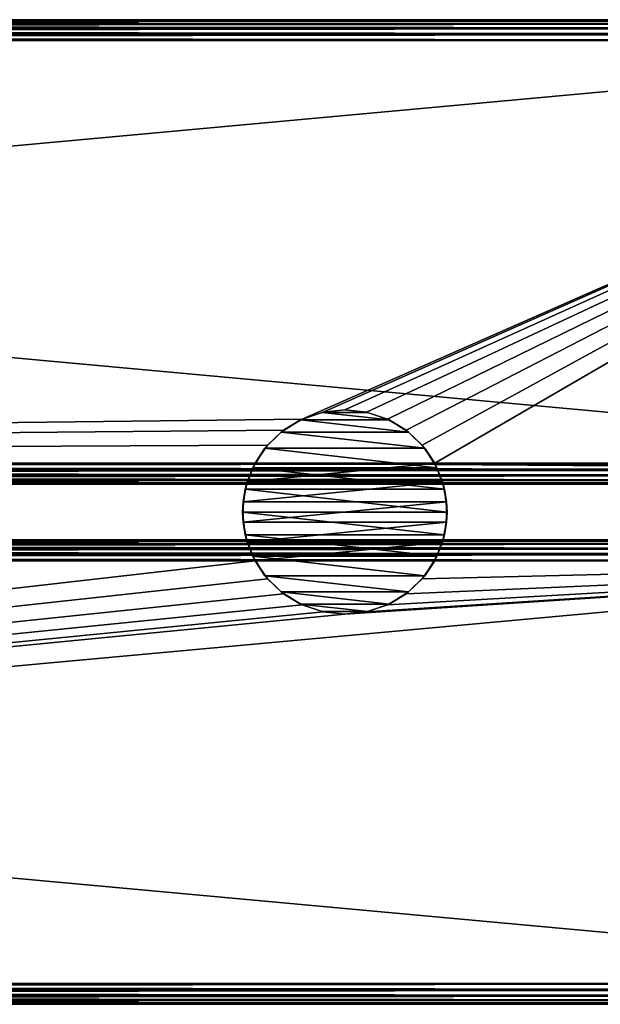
# Model space of a CAD drawing. Extents: x -54 to 446, y -6 to 1844.
# Tile 189 of 196: x 321 to 384, y 1415 to 1521. Entities that reach past the tile are written whole.
import ezdxf

# ---------------------------------------------------------------- set-up
doc = ezdxf.new("R2010")
doc.units = 0
doc.header["$LTSCALE"] = 52.148148
for name, color, linetype in [('10', 7, 'CONTINUOUS'), ('11', 7, 'CONTINUOUS'), ('12', 7, 'CONTINUOUS'), ('13', 7, 'CONTINUOUS'), ('14', 7, 'CONTINUOUS'), ('15', 7, 'CONTINUOUS'), ('16', 7, 'CONTINUOUS'), ('17', 7, 'CONTINUOUS'), ('18', 7, 'CONTINUOUS'), ('3', 7, 'CONTINUOUS'), ('4', 7, 'CONTINUOUS'), ('5', 7, 'CONTINUOUS'), ('51', 7, 'CONTINUOUS'), ('52', 7, 'CONTINUOUS'), ('53', 7, 'CONTINUOUS'), ('54', 7, 'CONTINUOUS'), ('6', 7, 'CONTINUOUS'), ('7', 7, 'CONTINUOUS'), ('8', 7, 'CONTINUOUS'), ('9', 7, 'CONTINUOUS')]:
    doc.layers.add(name, color=color, linetype=linetype)

msp = doc.modelspace()

# ---------------------------------------------------------------- linework, layer by layer
at = {"layer": '10', "color": 7, "linetype": 'CONTINUOUS'}
for points in [[(-52, 1465, 26.75), (444, 1465, 26.75), (-52, 1465, 21.25), (-52, 1465, 26.75)], [(444, 1465, 26.75), (444, 1465, 21.25), (-52, 1465, 21.25), (444, 1465, 26.75)]]:
    msp.add_3dface(points, dxfattribs=at)
at = {"layer": '11', "color": 7, "linetype": 'CONTINUOUS'}
for points in [[(-52, 1521, 26.75), (-52, 1520.89, 27.45), (444, 1521, 26.75), (-52, 1521, 26.75)], [(444, 1521, 26.75), (-52, 1520.89, 27.45), (444, 1520.89, 27.45), (444, 1521, 26.75)], [(-52, 1520.89, 27.45), (-52, 1520.57, 28.07), (444, 1520.89, 27.45), (-52, 1520.89, 27.45)], [(444, 1520.89, 27.45), (-52, 1520.57, 28.07), (444, 1520.57, 28.07), (444, 1520.89, 27.45)], [(-52, 1520.57, 28.07), (-52, 1520.07, 28.57), (444, 1520.57, 28.07), (-52, 1520.57, 28.07)], [(444, 1520.57, 28.07), (-52, 1520.07, 28.57), (444, 1520.07, 28.57), (444, 1520.57, 28.07)], [(-52, 1520.07, 28.57), (-52, 1519.45, 28.89), (444, 1520.07, 28.57), (-52, 1520.07, 28.57)], [(444, 1520.07, 28.57), (-52, 1519.45, 28.89), (444, 1519.45, 28.89), (444, 1520.07, 28.57)], [(-52, 1519.45, 28.89), (-52, 1518.75, 29), (444, 1519.45, 28.89), (-52, 1519.45, 28.89)], [(444, 1519.45, 28.89), (-52, 1518.75, 29), (444, 1518.75, 29), (444, 1519.45, 28.89)]]:
    msp.add_3dface(points, dxfattribs=at)
at = {"layer": '12', "color": 7, "linetype": 'CONTINUOUS'}
for points in [[(444, 1518.75, 29), (-52, 1518.75, 29), (444, 1473.25, 29), (444, 1518.75, 29)], [(-52, 1518.75, 29), (-52, 1473.25, 29), (444, 1473.25, 29), (-52, 1518.75, 29)]]:
    msp.add_3dface(points, dxfattribs=at)
at = {"layer": '13', "color": 7, "linetype": 'CONTINUOUS'}
for points in [[(444, 1473.25, 29), (-52, 1473.25, 29), (-52, 1472.55, 28.89), (444, 1473.25, 29)], [(444, 1473.25, 29), (-52, 1472.55, 28.89), (444, 1472.55, 28.89), (444, 1473.25, 29)], [(-52, 1472.55, 28.89), (-52, 1471.93, 28.57), (444, 1472.55, 28.89), (-52, 1472.55, 28.89)], [(444, 1472.55, 28.89), (-52, 1471.93, 28.57), (444, 1471.93, 28.57), (444, 1472.55, 28.89)], [(-52, 1471.93, 28.57), (-52, 1471.43, 28.07), (444, 1471.93, 28.57), (-52, 1471.93, 28.57)], [(444, 1471.93, 28.57), (-52, 1471.43, 28.07), (444, 1471.43, 28.07), (444, 1471.93, 28.57)], [(-52, 1471.43, 28.07), (-52, 1471.11, 27.45), (444, 1471.43, 28.07), (-52, 1471.43, 28.07)], [(444, 1471.43, 28.07), (-52, 1471.11, 27.45), (444, 1471.11, 27.45), (444, 1471.43, 28.07)], [(-52, 1471.11, 27.45), (-52, 1471, 26.75), (444, 1471.11, 27.45), (-52, 1471.11, 27.45)], [(444, 1471.11, 27.45), (-52, 1471, 26.75), (444, 1471, 26.75), (444, 1471.11, 27.45)]]:
    msp.add_3dface(points, dxfattribs=at)
at = {"layer": '14', "color": 7, "linetype": 'CONTINUOUS'}
for points in [[(444, 1471, 26.75), (-52, 1471, 26.75), (444, 1471, 21.25), (444, 1471, 26.75)], [(-52, 1471, 26.75), (-52, 1471, 21.25), (444, 1471, 21.25), (-52, 1471, 26.75)]]:
    msp.add_3dface(points, dxfattribs=at)
at = {"layer": '15', "color": 7, "linetype": 'CONTINUOUS'}
for points in [[(-52, 1473.25, 19), (346.33, 1473.25, 19), (444, 1472.55, 19.11), (-52, 1473.25, 19)], [(-52, 1472.55, 19.11), (-52, 1473.25, 19), (444, 1472.55, 19.11), (-52, 1472.55, 19.11)], [(-52, 1471.93, 19.43), (-52, 1472.55, 19.11), (444, 1471.93, 19.43), (-52, 1471.93, 19.43)], [(444, 1471.93, 19.43), (-52, 1472.55, 19.11), (444, 1472.55, 19.11), (444, 1471.93, 19.43)], [(444, 1472.55, 19.11), (346.33, 1473.25, 19), (365.67, 1473.25, 19), (444, 1472.55, 19.11)], [(444, 1473.25, 19), (444, 1472.55, 19.11), (365.67, 1473.25, 19), (444, 1473.25, 19)], [(-52, 1471.43, 19.93), (-52, 1471.93, 19.43), (444, 1471.43, 19.93), (-52, 1471.43, 19.93)], [(444, 1471.43, 19.93), (-52, 1471.93, 19.43), (444, 1471.93, 19.43), (444, 1471.43, 19.93)], [(-52, 1471.11, 20.55), (-52, 1471.43, 19.93), (444, 1471.11, 20.55), (-52, 1471.11, 20.55)], [(444, 1471.11, 20.55), (-52, 1471.43, 19.93), (444, 1471.43, 19.93), (444, 1471.11, 20.55)], [(444, 1471, 21.25), (-52, 1471, 21.25), (-52, 1471.11, 20.55), (444, 1471, 21.25)], [(444, 1471, 21.25), (-52, 1471.11, 20.55), (444, 1471.11, 20.55), (444, 1471, 21.25)]]:
    msp.add_3dface(points, dxfattribs=at)
at = {"layer": '16', "color": 7, "linetype": 'CONTINUOUS'}
for points in [[(351.42, 1478, 19), (-52, 1473.25, 19), (444, 1518.75, 19), (351.42, 1478, 19)], [(444, 1518.75, 19), (-52, 1473.25, 19), (-52, 1518.75, 19), (444, 1518.75, 19)], [(353.66, 1478.75, 19), (351.42, 1478, 19), (444, 1518.75, 19), (353.66, 1478.75, 19)], [(356, 1479, 19), (353.66, 1478.75, 19), (444, 1518.75, 19), (356, 1479, 19)], [(358.34, 1478.75, 19), (356, 1479, 19), (444, 1518.75, 19), (358.34, 1478.75, 19)], [(360.58, 1478, 19), (358.34, 1478.75, 19), (444, 1518.75, 19), (360.58, 1478, 19)], [(362.6, 1476.8, 19), (360.58, 1478, 19), (444, 1518.75, 19), (362.6, 1476.8, 19)], [(364.33, 1475.19, 19), (362.6, 1476.8, 19), (444, 1518.75, 19), (364.33, 1475.19, 19)], [(365.67, 1473.25, 19), (364.33, 1475.19, 19), (444, 1518.75, 19), (365.67, 1473.25, 19)], [(444, 1473.25, 19), (365.67, 1473.25, 19), (444, 1518.75, 19), (444, 1473.25, 19)], [(349.4, 1476.8, 19), (-52, 1473.25, 19), (351.42, 1478, 19), (349.4, 1476.8, 19)], [(347.67, 1475.19, 19), (-52, 1473.25, 19), (349.4, 1476.8, 19), (347.67, 1475.19, 19)], [(346.33, 1473.25, 19), (-52, 1473.25, 19), (347.67, 1475.19, 19), (346.33, 1473.25, 19)]]:
    msp.add_3dface(points, dxfattribs=at)
at = {"layer": '17', "color": 7, "linetype": 'CONTINUOUS'}
for points in [[(-52, 1520.89, 20.55), (-52, 1521, 21.25), (444, 1520.89, 20.55), (-52, 1520.89, 20.55)], [(444, 1520.89, 20.55), (-52, 1521, 21.25), (444, 1521, 21.25), (444, 1520.89, 20.55)], [(-52, 1520.57, 19.93), (-52, 1520.89, 20.55), (444, 1520.57, 19.93), (-52, 1520.57, 19.93)], [(444, 1520.57, 19.93), (-52, 1520.89, 20.55), (444, 1520.89, 20.55), (444, 1520.57, 19.93)], [(-52, 1520.07, 19.43), (-52, 1520.57, 19.93), (444, 1520.07, 19.43), (-52, 1520.07, 19.43)], [(444, 1520.07, 19.43), (-52, 1520.57, 19.93), (444, 1520.57, 19.93), (444, 1520.07, 19.43)], [(-52, 1519.45, 19.11), (-52, 1520.07, 19.43), (444, 1519.45, 19.11), (-52, 1519.45, 19.11)], [(444, 1519.45, 19.11), (-52, 1520.07, 19.43), (444, 1520.07, 19.43), (444, 1519.45, 19.11)], [(444, 1518.75, 19), (-52, 1518.75, 19), (-52, 1519.45, 19.11), (444, 1518.75, 19)], [(444, 1518.75, 19), (-52, 1519.45, 19.11), (444, 1519.45, 19.11), (444, 1518.75, 19)]]:
    msp.add_3dface(points, dxfattribs=at)
at = {"layer": '18', "color": 7, "linetype": 'CONTINUOUS'}
for points in [[(-52, 1521, 26.75), (444, 1521, 26.75), (-52, 1521, 21.25), (-52, 1521, 26.75)], [(-52, 1521, 21.25), (444, 1521, 26.75), (444, 1521, 21.25), (-52, 1521, 21.25)]]:
    msp.add_3dface(points, dxfattribs=at)
at = {"layer": '3', "color": 7, "linetype": 'CONTINUOUS'}
for points in [[(-52, 1465, 26.75), (-52, 1464.89, 27.45), (444, 1465, 26.75), (-52, 1465, 26.75)], [(444, 1465, 26.75), (-52, 1464.89, 27.45), (444, 1464.89, 27.45), (444, 1465, 26.75)], [(-52, 1464.89, 27.45), (-52, 1464.57, 28.07), (444, 1464.89, 27.45), (-52, 1464.89, 27.45)], [(444, 1464.89, 27.45), (-52, 1464.57, 28.07), (444, 1464.57, 28.07), (444, 1464.89, 27.45)], [(-52, 1464.57, 28.07), (-52, 1464.07, 28.57), (444, 1464.57, 28.07), (-52, 1464.57, 28.07)], [(444, 1464.57, 28.07), (-52, 1464.07, 28.57), (444, 1464.07, 28.57), (444, 1464.57, 28.07)], [(-52, 1464.07, 28.57), (-52, 1463.45, 28.89), (444, 1464.07, 28.57), (-52, 1464.07, 28.57)], [(444, 1464.07, 28.57), (-52, 1463.45, 28.89), (444, 1463.45, 28.89), (444, 1464.07, 28.57)], [(-52, 1463.45, 28.89), (-52, 1462.75, 29), (444, 1463.45, 28.89), (-52, 1463.45, 28.89)], [(444, 1463.45, 28.89), (-52, 1462.75, 29), (444, 1462.75, 29), (444, 1463.45, 28.89)]]:
    msp.add_3dface(points, dxfattribs=at)
at = {"layer": '4', "color": 7, "linetype": 'CONTINUOUS'}
for points in [[(444, 1462.75, 29), (-52, 1462.75, 29), (444, 1417.25, 29), (444, 1462.75, 29)], [(-52, 1462.75, 29), (-52, 1417.25, 29), (444, 1417.25, 29), (-52, 1462.75, 29)]]:
    msp.add_3dface(points, dxfattribs=at)
at = {"layer": '5', "color": 7, "linetype": 'CONTINUOUS'}
for points in [[(444, 1417.25, 29), (-52, 1417.25, 29), (-52, 1416.55, 28.89), (444, 1417.25, 29)], [(444, 1417.25, 29), (-52, 1416.55, 28.89), (444, 1416.55, 28.89), (444, 1417.25, 29)], [(-52, 1416.55, 28.89), (-52, 1415.93, 28.57), (444, 1416.55, 28.89), (-52, 1416.55, 28.89)], [(444, 1416.55, 28.89), (-52, 1415.93, 28.57), (444, 1415.93, 28.57), (444, 1416.55, 28.89)], [(-52, 1415.93, 28.57), (-52, 1415.43, 28.07), (444, 1415.93, 28.57), (-52, 1415.93, 28.57)], [(444, 1415.93, 28.57), (-52, 1415.43, 28.07), (444, 1415.43, 28.07), (444, 1415.93, 28.57)], [(-52, 1415.43, 28.07), (-52, 1415.11, 27.45), (444, 1415.43, 28.07), (-52, 1415.43, 28.07)], [(444, 1415.43, 28.07), (-52, 1415.11, 27.45), (444, 1415.11, 27.45), (444, 1415.43, 28.07)], [(-52, 1415.11, 27.45), (-52, 1415, 26.75), (444, 1415.11, 27.45), (-52, 1415.11, 27.45)], [(444, 1415.11, 27.45), (-52, 1415, 26.75), (444, 1415, 26.75), (444, 1415.11, 27.45)]]:
    msp.add_3dface(points, dxfattribs=at)
at = {"layer": '51', "color": 7, "linetype": 'CONTINUOUS'}
for points in [[(365.67, 1473.25, 19), (346.33, 1473.25, 19), (345.49, 1471.24, 19), (365.67, 1473.25, 19)], [(365.67, 1473.25, 19), (345.49, 1471.24, 19), (366.51, 1471.24, 19), (365.67, 1473.25, 19)], [(345.49, 1471.24, 19), (345.05, 1469.09, 19), (366.51, 1471.24, 19), (345.49, 1471.24, 19)], [(366.51, 1471.24, 19), (345.05, 1469.09, 19), (366.95, 1469.09, 19), (366.51, 1471.24, 19)], [(345.05, 1469.09, 19), (345.05, 1466.91, 19), (366.95, 1469.09, 19), (345.05, 1469.09, 19)], [(366.95, 1469.09, 19), (345.05, 1466.91, 19), (366.95, 1466.91, 19), (366.95, 1469.09, 19)], [(345.05, 1466.91, 19), (345.49, 1464.76, 19), (366.95, 1466.91, 19), (345.05, 1466.91, 19)], [(366.95, 1466.91, 19), (345.49, 1464.76, 19), (366.51, 1464.76, 19), (366.95, 1466.91, 19)], [(345.49, 1464.76, 19), (346.33, 1462.75, 19), (366.51, 1464.76, 19), (345.49, 1464.76, 19)], [(346.33, 1462.75, 19), (365.67, 1462.75, 19), (366.51, 1464.76, 19), (346.33, 1462.75, 19)]]:
    msp.add_3dface(points, dxfattribs=at)
at = {"layer": '52', "color": 7, "linetype": 'CONTINUOUS'}
for points in [[(353.55, 1478.72, -65.5), (360.77, 1477.91, -65.5), (351.23, 1477.91, -65.5), (353.55, 1478.72, -65.5)], [(356, 1479, -65.5), (358.45, 1478.72, -65.5), (353.55, 1478.72, -65.5), (356, 1479, -65.5)], [(358.45, 1478.72, -65.5), (360.77, 1477.91, -65.5), (353.55, 1478.72, -65.5), (358.45, 1478.72, -65.5)], [(351.23, 1477.91, -65.5), (362.86, 1476.6, -65.5), (349.14, 1476.6, -65.5), (351.23, 1477.91, -65.5)], [(360.77, 1477.91, -65.5), (362.86, 1476.6, -65.5), (351.23, 1477.91, -65.5), (360.77, 1477.91, -65.5)], [(349.14, 1476.6, -65.5), (364.6, 1474.86, -65.5), (347.4, 1474.86, -65.5), (349.14, 1476.6, -65.5)], [(362.86, 1476.6, -65.5), (364.6, 1474.86, -65.5), (349.14, 1476.6, -65.5), (362.86, 1476.6, -65.5)], [(347.4, 1474.86, -65.5), (365.91, 1472.77, -65.5), (346.09, 1472.77, -65.5), (347.4, 1474.86, -65.5)], [(364.6, 1474.86, -65.5), (365.91, 1472.77, -65.5), (347.4, 1474.86, -65.5), (364.6, 1474.86, -65.5)], [(346.09, 1472.77, -65.5), (366.72, 1470.45, -65.5), (345.28, 1470.45, -65.5), (346.09, 1472.77, -65.5)], [(365.91, 1472.77, -65.5), (366.72, 1470.45, -65.5), (346.09, 1472.77, -65.5), (365.91, 1472.77, -65.5)], [(345.28, 1470.45, -65.5), (367, 1468, -65.5), (345, 1468, -65.5), (345.28, 1470.45, -65.5)], [(366.72, 1470.45, -65.5), (367, 1468, -65.5), (345.28, 1470.45, -65.5), (366.72, 1470.45, -65.5)], [(367, 1468, -65.5), (366.72, 1465.55, -65.5), (345, 1468, -65.5), (367, 1468, -65.5)], [(345, 1468, -65.5), (366.72, 1465.55, -65.5), (345.28, 1465.55, -65.5), (345, 1468, -65.5)], [(366.72, 1465.55, -65.5), (365.91, 1463.23, -65.5), (345.28, 1465.55, -65.5), (366.72, 1465.55, -65.5)], [(345.28, 1465.55, -65.5), (365.91, 1463.23, -65.5), (346.09, 1463.23, -65.5), (345.28, 1465.55, -65.5)], [(365.91, 1463.23, -65.5), (364.6, 1461.14, -65.5), (346.09, 1463.23, -65.5), (365.91, 1463.23, -65.5)], [(346.09, 1463.23, -65.5), (364.6, 1461.14, -65.5), (347.4, 1461.14, -65.5), (346.09, 1463.23, -65.5)], [(364.6, 1461.14, -65.5), (362.86, 1459.4, -65.5), (347.4, 1461.14, -65.5), (364.6, 1461.14, -65.5)], [(347.4, 1461.14, -65.5), (362.86, 1459.4, -65.5), (349.14, 1459.4, -65.5), (347.4, 1461.14, -65.5)], [(362.86, 1459.4, -65.5), (360.77, 1458.09, -65.5), (349.14, 1459.4, -65.5), (362.86, 1459.4, -65.5)], [(349.14, 1459.4, -65.5), (360.77, 1458.09, -65.5), (351.23, 1458.09, -65.5), (349.14, 1459.4, -65.5)], [(360.77, 1458.09, -65.5), (358.45, 1457.28, -65.5), (351.23, 1458.09, -65.5), (360.77, 1458.09, -65.5)], [(351.23, 1458.09, -65.5), (358.45, 1457.28, -65.5), (353.55, 1457.28, -65.5), (351.23, 1458.09, -65.5)], [(358.45, 1457.28, -65.5), (356, 1457, -65.5), (353.55, 1457.28, -65.5), (358.45, 1457.28, -65.5)]]:
    msp.add_3dface(points, dxfattribs=at)
at = {"layer": '53', "color": 7, "linetype": 'CONTINUOUS'}
for points in [[(351.42, 1478, 19), (353.55, 1478.72, -65.5), (351.23, 1477.91, -65.5), (351.42, 1478, 19)], [(351.42, 1478, 19), (353.66, 1478.75, 19), (353.55, 1478.72, -65.5), (351.42, 1478, 19)], [(353.66, 1478.75, 19), (356, 1479, 19), (353.55, 1478.72, -65.5), (353.66, 1478.75, 19)], [(356, 1479, 19), (356, 1479, -65.5), (353.55, 1478.72, -65.5), (356, 1479, 19)], [(349.4, 1476.8, 19), (351.23, 1477.91, -65.5), (349.14, 1476.6, -65.5), (349.4, 1476.8, 19)], [(349.4, 1476.8, 19), (351.42, 1478, 19), (351.23, 1477.91, -65.5), (349.4, 1476.8, 19)], [(347.67, 1475.19, 19), (349.14, 1476.6, -65.5), (347.4, 1474.86, -65.5), (347.67, 1475.19, 19)], [(347.67, 1475.19, 19), (349.4, 1476.8, 19), (349.14, 1476.6, -65.5), (347.67, 1475.19, 19)], [(346.33, 1473.25, 19), (347.4, 1474.86, -65.5), (346.09, 1472.77, -65.5), (346.33, 1473.25, 19)], [(346.33, 1473.25, 19), (347.67, 1475.19, 19), (347.4, 1474.86, -65.5), (346.33, 1473.25, 19)], [(345.49, 1471.24, 19), (346.09, 1472.77, -65.5), (345.28, 1470.45, -65.5), (345.49, 1471.24, 19)], [(345.49, 1471.24, 19), (346.33, 1473.25, 19), (346.09, 1472.77, -65.5), (345.49, 1471.24, 19)], [(345.05, 1469.09, 19), (345.28, 1470.45, -65.5), (345, 1468, -65.5), (345.05, 1469.09, 19)], [(345.05, 1469.09, 19), (345.49, 1471.24, 19), (345.28, 1470.45, -65.5), (345.05, 1469.09, 19)], [(345.05, 1466.91, 19), (345.05, 1469.09, 19), (345, 1468, -65.5), (345.05, 1466.91, 19)], [(345.05, 1466.91, 19), (345, 1468, -65.5), (345.28, 1465.55, -65.5), (345.05, 1466.91, 19)], [(345.49, 1464.76, 19), (345.05, 1466.91, 19), (345.28, 1465.55, -65.5), (345.49, 1464.76, 19)], [(345.49, 1464.76, 19), (345.28, 1465.55, -65.5), (346.09, 1463.23, -65.5), (345.49, 1464.76, 19)], [(346.33, 1462.75, 19), (345.49, 1464.76, 19), (346.09, 1463.23, -65.5), (346.33, 1462.75, 19)], [(346.33, 1462.75, 19), (346.09, 1463.23, -65.5), (347.4, 1461.14, -65.5), (346.33, 1462.75, 19)], [(347.67, 1460.81, 19), (346.33, 1462.75, 19), (347.4, 1461.14, -65.5), (347.67, 1460.81, 19)], [(347.67, 1460.81, 19), (347.4, 1461.14, -65.5), (349.14, 1459.4, -65.5), (347.67, 1460.81, 19)], [(349.4, 1459.2, 19), (347.67, 1460.81, 19), (349.14, 1459.4, -65.5), (349.4, 1459.2, 19)], [(349.4, 1459.2, 19), (349.14, 1459.4, -65.5), (351.23, 1458.09, -65.5), (349.4, 1459.2, 19)], [(351.42, 1458, 19), (349.4, 1459.2, 19), (351.23, 1458.09, -65.5), (351.42, 1458, 19)], [(351.42, 1458, 19), (351.23, 1458.09, -65.5), (353.55, 1457.28, -65.5), (351.42, 1458, 19)], [(353.66, 1457.25, 19), (351.42, 1458, 19), (353.55, 1457.28, -65.5), (353.66, 1457.25, 19)], [(356, 1457, -65.5), (353.66, 1457.25, 19), (353.55, 1457.28, -65.5), (356, 1457, -65.5)], [(356, 1457, 19), (353.66, 1457.25, 19), (356, 1457, -65.5), (356, 1457, 19)]]:
    msp.add_3dface(points, dxfattribs=at)
at = {"layer": '54', "color": 7, "linetype": 'CONTINUOUS'}
for points in [[(356, 1479, 19), (358.34, 1478.75, 19), (356, 1479, -65.5), (356, 1479, 19)], [(358.34, 1478.75, 19), (358.45, 1478.72, -65.5), (356, 1479, -65.5), (358.34, 1478.75, 19)], [(358.34, 1478.75, 19), (360.58, 1478, 19), (358.45, 1478.72, -65.5), (358.34, 1478.75, 19)], [(360.58, 1478, 19), (360.77, 1477.91, -65.5), (358.45, 1478.72, -65.5), (360.58, 1478, 19)], [(360.58, 1478, 19), (362.6, 1476.8, 19), (360.77, 1477.91, -65.5), (360.58, 1478, 19)], [(362.6, 1476.8, 19), (362.86, 1476.6, -65.5), (360.77, 1477.91, -65.5), (362.6, 1476.8, 19)], [(362.6, 1476.8, 19), (364.33, 1475.19, 19), (362.86, 1476.6, -65.5), (362.6, 1476.8, 19)], [(364.33, 1475.19, 19), (364.6, 1474.86, -65.5), (362.86, 1476.6, -65.5), (364.33, 1475.19, 19)], [(364.33, 1475.19, 19), (365.67, 1473.25, 19), (364.6, 1474.86, -65.5), (364.33, 1475.19, 19)], [(365.67, 1473.25, 19), (365.91, 1472.77, -65.5), (364.6, 1474.86, -65.5), (365.67, 1473.25, 19)], [(365.67, 1473.25, 19), (366.51, 1471.24, 19), (365.91, 1472.77, -65.5), (365.67, 1473.25, 19)], [(366.51, 1471.24, 19), (366.72, 1470.45, -65.5), (365.91, 1472.77, -65.5), (366.51, 1471.24, 19)], [(366.51, 1471.24, 19), (366.95, 1469.09, 19), (366.72, 1470.45, -65.5), (366.51, 1471.24, 19)], [(366.95, 1469.09, 19), (367, 1468, -65.5), (366.72, 1470.45, -65.5), (366.95, 1469.09, 19)], [(366.95, 1469.09, 19), (366.95, 1466.91, 19), (367, 1468, -65.5), (366.95, 1469.09, 19)], [(366.95, 1466.91, 19), (366.72, 1465.55, -65.5), (367, 1468, -65.5), (366.95, 1466.91, 19)], [(366.95, 1466.91, 19), (366.51, 1464.76, 19), (366.72, 1465.55, -65.5), (366.95, 1466.91, 19)], [(366.51, 1464.76, 19), (365.91, 1463.23, -65.5), (366.72, 1465.55, -65.5), (366.51, 1464.76, 19)], [(366.51, 1464.76, 19), (365.67, 1462.75, 19), (365.91, 1463.23, -65.5), (366.51, 1464.76, 19)], [(365.67, 1462.75, 19), (364.6, 1461.14, -65.5), (365.91, 1463.23, -65.5), (365.67, 1462.75, 19)], [(365.67, 1462.75, 19), (364.33, 1460.81, 19), (364.6, 1461.14, -65.5), (365.67, 1462.75, 19)], [(364.33, 1460.81, 19), (362.6, 1459.2, 19), (362.86, 1459.4, -65.5), (364.33, 1460.81, 19)], [(364.33, 1460.81, 19), (362.86, 1459.4, -65.5), (364.6, 1461.14, -65.5), (364.33, 1460.81, 19)], [(362.6, 1459.2, 19), (360.58, 1458, 19), (360.77, 1458.09, -65.5), (362.6, 1459.2, 19)], [(362.6, 1459.2, 19), (360.77, 1458.09, -65.5), (362.86, 1459.4, -65.5), (362.6, 1459.2, 19)], [(360.58, 1458, 19), (358.34, 1457.25, 19), (358.45, 1457.28, -65.5), (360.58, 1458, 19)], [(360.58, 1458, 19), (358.45, 1457.28, -65.5), (360.77, 1458.09, -65.5), (360.58, 1458, 19)], [(358.34, 1457.25, 19), (356, 1457, 19), (358.45, 1457.28, -65.5), (358.34, 1457.25, 19)], [(356, 1457, 19), (356, 1457, -65.5), (358.45, 1457.28, -65.5), (356, 1457, 19)]]:
    msp.add_3dface(points, dxfattribs=at)
at = {"layer": '6', "color": 7, "linetype": 'CONTINUOUS'}
for points in [[(444, 1415, 26.75), (-52, 1415, 26.75), (444, 1415, 21.25), (444, 1415, 26.75)], [(-52, 1415, 26.75), (-52, 1415, 21.25), (444, 1415, 21.25), (-52, 1415, 26.75)]]:
    msp.add_3dface(points, dxfattribs=at)
at = {"layer": '7', "color": 7, "linetype": 'CONTINUOUS'}
for points in [[(-52, 1416.55, 19.11), (-52, 1417.25, 19), (444, 1416.55, 19.11), (-52, 1416.55, 19.11)], [(444, 1416.55, 19.11), (-52, 1417.25, 19), (444, 1417.25, 19), (444, 1416.55, 19.11)], [(-52, 1415.93, 19.43), (-52, 1416.55, 19.11), (444, 1415.93, 19.43), (-52, 1415.93, 19.43)], [(444, 1415.93, 19.43), (-52, 1416.55, 19.11), (444, 1416.55, 19.11), (444, 1415.93, 19.43)], [(-52, 1415.43, 19.93), (-52, 1415.93, 19.43), (444, 1415.43, 19.93), (-52, 1415.43, 19.93)], [(444, 1415.43, 19.93), (-52, 1415.93, 19.43), (444, 1415.93, 19.43), (444, 1415.43, 19.93)], [(-52, 1415.11, 20.55), (-52, 1415.43, 19.93), (444, 1415.11, 20.55), (-52, 1415.11, 20.55)], [(444, 1415.11, 20.55), (-52, 1415.43, 19.93), (444, 1415.43, 19.93), (444, 1415.11, 20.55)], [(444, 1415, 21.25), (-52, 1415, 21.25), (-52, 1415.11, 20.55), (444, 1415, 21.25)], [(444, 1415, 21.25), (-52, 1415.11, 20.55), (444, 1415.11, 20.55), (444, 1415, 21.25)]]:
    msp.add_3dface(points, dxfattribs=at)
at = {"layer": '8', "color": 7, "linetype": 'CONTINUOUS'}
for points in [[(444, 1417.25, 19), (-52, 1417.25, 19), (444, 1462.75, 19), (444, 1417.25, 19)], [(-52, 1417.25, 19), (356, 1457, 19), (444, 1462.75, 19), (-52, 1417.25, 19)], [(347.67, 1460.81, 19), (-52, 1417.25, 19), (346.33, 1462.75, 19), (347.67, 1460.81, 19)], [(346.33, 1462.75, 19), (-52, 1417.25, 19), (-52, 1462.75, 19), (346.33, 1462.75, 19)], [(444, 1462.75, 19), (356, 1457, 19), (358.34, 1457.25, 19), (444, 1462.75, 19)], [(360.58, 1458, 19), (444, 1462.75, 19), (358.34, 1457.25, 19), (360.58, 1458, 19)], [(362.6, 1459.2, 19), (444, 1462.75, 19), (360.58, 1458, 19), (362.6, 1459.2, 19)], [(364.33, 1460.81, 19), (444, 1462.75, 19), (362.6, 1459.2, 19), (364.33, 1460.81, 19)], [(365.67, 1462.75, 19), (444, 1462.75, 19), (364.33, 1460.81, 19), (365.67, 1462.75, 19)], [(349.4, 1459.2, 19), (-52, 1417.25, 19), (347.67, 1460.81, 19), (349.4, 1459.2, 19)], [(351.42, 1458, 19), (-52, 1417.25, 19), (349.4, 1459.2, 19), (351.42, 1458, 19)], [(353.66, 1457.25, 19), (-52, 1417.25, 19), (351.42, 1458, 19), (353.66, 1457.25, 19)], [(356, 1457, 19), (-52, 1417.25, 19), (353.66, 1457.25, 19), (356, 1457, 19)]]:
    msp.add_3dface(points, dxfattribs=at)
at = {"layer": '9', "color": 7, "linetype": 'CONTINUOUS'}
for points in [[(444, 1465, 21.25), (444, 1464.89, 20.55), (-52, 1465, 21.25), (444, 1465, 21.25)], [(-52, 1465, 21.25), (444, 1464.89, 20.55), (-52, 1464.89, 20.55), (-52, 1465, 21.25)], [(444, 1464.89, 20.55), (444, 1464.57, 19.93), (-52, 1464.89, 20.55), (444, 1464.89, 20.55)], [(-52, 1464.89, 20.55), (444, 1464.57, 19.93), (-52, 1464.57, 19.93), (-52, 1464.89, 20.55)], [(444, 1464.57, 19.93), (444, 1464.07, 19.43), (-52, 1464.57, 19.93), (444, 1464.57, 19.93)], [(-52, 1464.57, 19.93), (444, 1464.07, 19.43), (-52, 1464.07, 19.43), (-52, 1464.57, 19.93)], [(444, 1464.07, 19.43), (444, 1463.45, 19.11), (-52, 1464.07, 19.43), (444, 1464.07, 19.43)], [(-52, 1464.07, 19.43), (444, 1463.45, 19.11), (-52, 1463.45, 19.11), (-52, 1464.07, 19.43)], [(346.33, 1462.75, 19), (-52, 1462.75, 19), (-52, 1463.45, 19.11), (346.33, 1462.75, 19)], [(365.67, 1462.75, 19), (346.33, 1462.75, 19), (-52, 1463.45, 19.11), (365.67, 1462.75, 19)], [(444, 1462.75, 19), (365.67, 1462.75, 19), (-52, 1463.45, 19.11), (444, 1462.75, 19)], [(444, 1463.45, 19.11), (444, 1462.75, 19), (-52, 1463.45, 19.11), (444, 1463.45, 19.11)]]:
    msp.add_3dface(points, dxfattribs=at)

doc.saveas('drawing.dxf')
